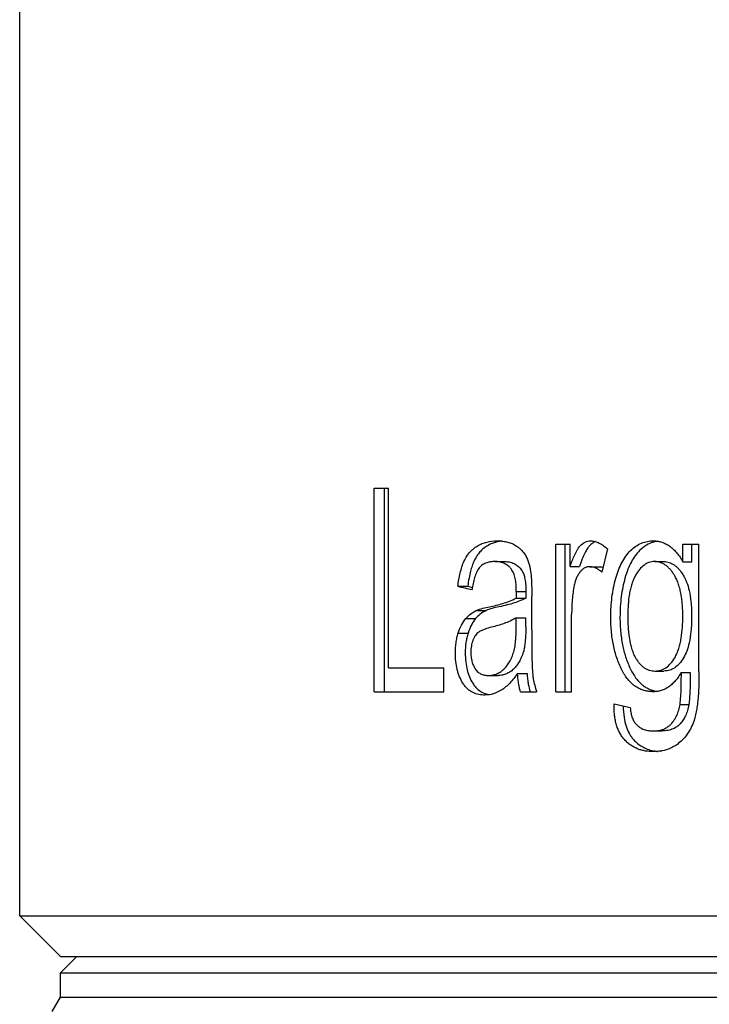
# Model space of a CAD drawing. Header units: millimetres. Extents: x 115 to 346, y 101 to 237.
# Tile 3 of 15: x 115 to 126, y 153 to 169. Entities that reach past the tile are written whole.
import ezdxf

# ---------------------------------------------------------------- set-up
doc = ezdxf.new("R2010")
doc.units = ezdxf.units.MM
doc.header["$LTSCALE"] = 23.1
doc.layers.add('02___PRT_ALL_AXES', color=7, linetype='CONTINUOUS')

msp = doc.modelspace()

# ---------------------------------------------------------------- linework, layer by layer
at = {"layer": '02___PRT_ALL_AXES', "linetype": 'Continuous'}
for p, q in [((114.7475, 154.3551), (114.7475, 193.6885)), ((120.5513, 158.0218), (120.5513, 161.3551)), ((120.5513, 161.3551), (120.7844, 161.3551)), ((120.7189, 158.0218), (120.7189, 161.3551)), ((120.7844, 158.4152), (120.7844, 161.3551)), ((123.5227, 158.0218), (123.5227, 160.4365)), ((123.5227, 160.4365), (123.7564, 160.4365)), ((123.6772, 158.0218), (123.6772, 160.4365)), ((123.7564, 160.0705), (123.7564, 160.4365)), ((124.3671, 160.3592), (124.2747, 159.9795)), ((125.605, 160.1455), (125.605, 160.4365)), ((125.605, 160.4365), (125.8671, 160.4365)), ((125.7495, 160.1455), (125.7495, 160.4365)), ((125.8671, 158.3492), (125.8671, 160.4365)), ((122.5253, 160.1523), (122.6843, 160.1523)), ((123.7564, 160.0705), (123.9098, 160.0705)), ((124.0794, 160.0682), (124.2313, 160.0682)), ((125.1425, 160.1523), (125.2893, 160.1523)), ((125.605, 160.1455), (125.7495, 160.1455)), ((121.9203, 159.7477), (122.082, 159.7474)), ((122.8754, 159.5543), (123.0329, 159.5543)), ((122.8768, 159.6612), (123.0342, 159.6612)), ((123.1295, 159.0344), (123.1295, 159.5793)), ((122.048, 159.2178), (122.2092, 159.2178)), ((122.221, 159.3505), (122.3814, 159.3505)), ((122.8754, 159.0837), (122.8754, 159.2337)), ((122.8754, 159.2337), (123.0329, 159.2337)), ((123.0329, 159.0837), (123.0329, 159.2337)), ((123.7825, 158.0218), (123.7825, 159.286)), ((121.9256, 158.9813), (122.0873, 158.9813)), ((120.7844, 158.4152), (121.6886, 158.4152)), ((121.6886, 158.0218), (121.6886, 158.4152)), ((122.4196, 158.2878), (122.5791, 158.2878)), ((122.8962, 158.3197), (123.0536, 158.3197)), ((125.1472, 158.3606), (125.2939, 158.3606)), ((125.5783, 158.3379), (125.7229, 158.3379)), ((120.5513, 158.0218), (121.6886, 158.0218)), ((122.9463, 158.0218), (123.2098, 158.0218)), ((123.5227, 158.0218), (123.7825, 158.0218)), ((124.4778, 157.8217), (124.7417, 157.7626)), ((125.5571, 157.8129), (125.7018, 157.8129)), ((125.1148, 157.3806), (125.2617, 157.3806)), ((125.1174, 157.0418), (125.1163, 157.0418)), ((115.4141, 153.6885), (114.7475, 154.3551)), ((114.7475, 154.3551), (193.4141, 154.3551)), ((115.6808, 153.6885), (115.4141, 153.4218)), ((115.4141, 153.6885), (192.7475, 153.6885)), ((115.4141, 153.0218), (115.4141, 153.4218)), ((115.4141, 153.4218), (192.7475, 153.4218)), ((115.2802, 152.7899), (115.4141, 153.0218)), ((115.4141, 153.0218), (192.7475, 153.0218))]:
    msp.add_line(p, q, dxfattribs=at)
for centre, radius, start, end in [((122.712, 159.8229), 0.6677, 96.01186, 100.80702), ((125.262, 159.9983), 0.4923, 103.64441, 105.73977), ((125.2632, 159.9926), 0.4982, 98.25482, 103.6295), ((128.6216, 159.5332), 5.7462, 178.72385, 179.78953), ((122.4897, 158.3392), 0.3684, 249.75472, 250.8927), ((125.2497, 158.5204), 0.4964, 254.91839, 255.46827), ((125.1288, 157.7529), 0.7104, 278.95495, 280.68937)]:
    msp.add_arc(centre, radius, start, end, dxfattribs=at)
for centre, major_axis, start_param, end_param in [((154.0808, 159.6908), (39.3318, -3.1728), -2.5192254, -2.509035), ((154.1236, 159.693), (39.1984, -3.1621), -2.5187932, -2.5154049)]:
    msp.add_ellipse(centre, major_axis=major_axis, ratio=0.1099497, start_param=start_param, end_param=end_param, dxfattribs=at)
for points, knots in [([(122.0238, 160.162), (122.0367, 160.1896), (122.0647, 160.2413), (122.1164, 160.3086), (122.1733, 160.3631), (122.2146, 160.3925), (122.2355, 160.4052)], [0, 0, 0, 0, 0.2798458, 0.5370973, 0.7756028, 1, 1, 1, 1]), ([(122.3957, 160.4051), (122.3706, 160.3897), (122.3247, 160.3559), (122.2672, 160.2969), (122.2207, 160.2323), (122.1963, 160.1861), (122.1851, 160.162)], [0, 0, 0, 0, 0.2704277, 0.5208991, 0.7553852, 1, 1, 1, 1]), ([(122.2355, 160.4052), (122.2606, 160.4204), (122.3124, 160.4469), (122.4205, 160.4821), (122.5051, 160.4908), (122.5607, 160.4911)], [0, 0, 0, 0, 0.2593161, 0.5097678, 1, 1, 1, 1]), ([(122.5868, 160.4788), (122.5522, 160.4721), (122.4857, 160.4533), (122.4241, 160.4224), (122.3957, 160.4051)], [0, 0, 0, 0, 0.5148418, 1, 1, 1, 1]), ([(122.5607, 160.4911), (122.5863, 160.4911), (122.6377, 160.4889), (122.715, 160.4774), (122.7921, 160.4553), (122.8411, 160.4313), (122.8645, 160.4167)], [0, 0, 0, 0, 0.2423518, 0.4873708, 0.7380182, 1, 1, 1, 1]), ([(122.8645, 160.4167), (122.881, 160.4064), (122.9138, 160.3836), (122.9601, 160.3428), (123.0034, 160.2932), (123.0272, 160.2545), (123.0379, 160.2336)], [0, 0, 0, 0, 0.2285926, 0.4683565, 0.7235541, 1, 1, 1, 1]), ([(123.7564, 160.0705), (123.7674, 160.1017), (123.7899, 160.1633), (123.8209, 160.2386), (123.8486, 160.2963), (123.8706, 160.3373), (123.8944, 160.3755), (123.9124, 160.399), (123.9224, 160.4093)], [0, 0, 0, 0, 0.2615778, 0.5185199, 0.6442189, 0.7672615, 0.8866177, 1, 1, 1, 1]), ([(124.075, 160.4093), (124.0686, 160.4027), (124.0559, 160.3872), (124.0294, 160.3484), (123.9945, 160.2843), (123.9518, 160.1869), (123.9244, 160.1123), (123.9098, 160.0705)], [0, 0, 0, 0, 0.0726143, 0.15832, 0.3716149, 0.6488832, 1, 1, 1, 1]), ([(123.9224, 160.4093), (123.9455, 160.434), (123.9853, 160.466), (124.0467, 160.4876), (124.0775, 160.491), (124.0927, 160.4911)], [0, 0, 0, 0, 0.5237258, 0.7650675, 1, 1, 1, 1]), ([(124.1748, 160.4787), (124.1568, 160.4721), (124.1203, 160.4526), (124.0897, 160.4251), (124.075, 160.4093)], [0, 0, 0, 0, 0.4707313, 1, 1, 1, 1]), ([(124.0927, 160.4911), (124.1169, 160.4909), (124.1666, 160.4841), (124.2374, 160.4553), (124.3049, 160.4129), (124.3466, 160.378), (124.3671, 160.3592)], [0, 0, 0, 0, 0.2338548, 0.4767385, 0.7320822, 1, 1, 1, 1]), ([(124.7466, 160.3312), (124.7732, 160.3574), (124.8289, 160.4046), (124.923, 160.4559), (125.0218, 160.4853), (125.0892, 160.4911), (125.1225, 160.4911)], [0, 0, 0, 0, 0.2671921, 0.5193323, 0.7616084, 1, 1, 1, 1]), ([(125.1284, 160.4721), (125.0855, 160.46), (125.0004, 160.4228), (124.9286, 160.3643), (124.8953, 160.3312)], [0, 0, 0, 0, 0.4869557, 1, 1, 1, 1]), ([(125.1225, 160.4911), (125.1455, 160.4907), (125.192, 160.4873), (125.261, 160.4716), (125.3283, 160.4435), (125.3925, 160.4031), (125.453, 160.3519), (125.5089, 160.2908), (125.5599, 160.2214), (125.5903, 160.1714), (125.605, 160.1455)], [0, 0, 0, 0, 0.1107755, 0.2231949, 0.3390159, 0.4598058, 0.5863207, 0.718852, 0.8570204, 1, 1, 1, 1]), ([(123.0379, 160.2336), (123.0488, 160.2137), (123.0673, 160.1707), (123.0955, 160.0784), (123.1089, 160.0057), (123.116, 159.9565)], [0, 0, 0, 0, 0.2355678, 0.4840092, 1, 1, 1, 1]), ([(124.5057, 159.8799), (124.5182, 159.9243), (124.5461, 160.0106), (124.6, 160.1322), (124.6656, 160.2403), (124.7186, 160.3032), (124.7466, 160.3312)], [0, 0, 0, 0, 0.2678106, 0.5255365, 0.7701329, 1, 1, 1, 1]), ([(124.8953, 160.3312), (124.8691, 160.3049), (124.8195, 160.2464), (124.7559, 160.1443), (124.6994, 160.0213), (124.6696, 159.9301), (124.6555, 159.8799)], [0, 0, 0, 0, 0.215312, 0.4440469, 0.6967433, 1, 1, 1, 1]), ([(121.9203, 159.7477), (121.9293, 159.8208), (121.9471, 159.9287), (121.9849, 160.0666), (122.0098, 160.1313), (122.0238, 160.162)], [0, 0, 0, 0, 0.5155391, 0.7636489, 1, 1, 1, 1]), ([(122.1851, 160.162), (122.1735, 160.1364), (122.1516, 160.0811), (122.1242, 159.9878), (122.0998, 159.8755), (122.0876, 159.7928), (122.082, 159.7474)], [0, 0, 0, 0, 0.1967457, 0.4151507, 0.6803029, 1, 1, 1, 1]), ([(122.2714, 160.0498), (122.2539, 160.0274), (122.2242, 159.9749), (122.1927, 159.8877), (122.1691, 159.7923), (122.1577, 159.7265), (122.1528, 159.693)], [0, 0, 0, 0, 0.2245104, 0.4719221, 0.7324382, 1, 1, 1, 1]), ([(122.5253, 160.1523), (122.503, 160.1523), (122.4582, 160.1498), (122.3911, 160.1354), (122.3373, 160.1104), (122.2977, 160.0799), (122.2798, 160.0605), (122.2714, 160.0498)], [0, 0, 0, 0, 0.2354692, 0.4734331, 0.7220876, 0.8558769, 1, 1, 1, 1]), ([(122.8061, 160.0133), (122.7969, 160.0264), (122.7775, 160.0507), (122.735, 160.0909), (122.676, 160.1264), (122.6007, 160.1483), (122.5501, 160.1523), (122.5253, 160.1523)], [0, 0, 0, 0, 0.1471678, 0.2845832, 0.5365419, 0.7715408, 1, 1, 1, 1]), ([(122.6843, 160.1523), (122.7174, 160.1522), (122.7785, 160.1459), (122.8582, 160.1145), (122.9193, 160.0695), (122.9502, 160.0327), (122.9638, 160.0133)], [0, 0, 0, 0, 0.3059699, 0.5597762, 0.7814142, 1, 1, 1, 1]), ([(122.8768, 159.6612), (122.8768, 159.693), (122.8751, 159.7563), (122.867, 159.8347), (122.855, 159.8955), (122.8431, 159.9386), (122.8272, 159.9782), (122.8135, 160.0022), (122.8061, 160.0133)], [0, 0, 0, 0, 0.2622038, 0.52178, 0.6489228, 0.7724704, 0.8901207, 1, 1, 1, 1]), ([(122.9638, 160.0133), (122.9752, 159.9962), (122.996, 159.9558), (123.0173, 159.8804), (123.0316, 159.7805), (123.0343, 159.7043), (123.0342, 159.6612)], [0, 0, 0, 0, 0.1693634, 0.3717124, 0.6444656, 1, 1, 1, 1]), ([(124.0794, 160.0682), (124.0654, 160.068), (124.0368, 160.065), (123.9952, 160.0493), (123.957, 160.0221), (123.9346, 159.9992), (123.9236, 159.9869)], [0, 0, 0, 0, 0.2320549, 0.4715106, 0.7269492, 1, 1, 1, 1]), ([(124.2747, 159.9795), (124.2602, 159.9926), (124.2305, 160.0167), (124.1823, 160.0455), (124.1315, 160.0636), (124.0966, 160.0677), (124.0794, 160.0682)], [0, 0, 0, 0, 0.2676828, 0.5223387, 0.7647775, 1, 1, 1, 1]), ([(124.2313, 160.0682), (124.2368, 160.068), (124.2579, 160.0668), (124.2789, 160.0631), (124.2939, 160.0587)], [0, 0, 0, 0, 0.2615202, 1, 1, 1, 1]), ([(125.1425, 160.1523), (125.1275, 160.1521), (125.0972, 160.1498), (125.0524, 160.1393), (125.0089, 160.1208), (124.9525, 160.0851), (124.8889, 160.0223), (124.8487, 159.962), (124.8299, 159.9295)], [0, 0, 0, 0, 0.1120146, 0.2252559, 0.3415559, 0.4624865, 0.7204158, 1, 1, 1, 1]), ([(125.4655, 159.9272), (125.4553, 159.9438), (125.4342, 159.976), (125.3997, 160.0209), (125.3623, 160.0606), (125.3219, 160.0939), (125.2792, 160.1203), (125.2346, 160.1391), (125.1888, 160.15), (125.1579, 160.1523), (125.1425, 160.1523)], [0, 0, 0, 0, 0.1417204, 0.2792159, 0.4114505, 0.5379034, 0.658965, 0.7753965, 0.88853, 1, 1, 1, 1]), ([(125.2893, 160.1523), (125.305, 160.1523), (125.3353, 160.1499), (125.3791, 160.1395), (125.4204, 160.1226), (125.46, 160.0992), (125.4985, 160.0692), (125.5362, 160.0314), (125.5743, 159.9838), (125.5983, 159.9474), (125.6107, 159.9272)], [0, 0, 0, 0, 0.1141661, 0.221016, 0.327052, 0.4384943, 0.5559477, 0.6819697, 0.8274738, 1, 1, 1, 1]), ([(123.116, 159.9565), (123.1194, 159.9253), (123.1241, 159.8627), (123.1292, 159.7369), (123.1298, 159.6424), (123.1295, 159.5793)], [0, 0, 0, 0, 0.2491192, 0.4991906, 1, 1, 1, 1]), ([(123.9236, 159.9869), (123.9116, 159.9725), (123.8888, 159.9408), (123.8616, 159.887), (123.8405, 159.8272), (123.8303, 159.7851), (123.826, 159.7636)], [0, 0, 0, 0, 0.2287986, 0.4734684, 0.7318432, 1, 1, 1, 1]), ([(124.4238, 159.2428), (124.4239, 159.2972), (124.4268, 159.4058), (124.4415, 159.5674), (124.4668, 159.7258), (124.4915, 159.8292), (124.5057, 159.8799)], [0, 0, 0, 0, 0.2534093, 0.505563, 0.7549652, 1, 1, 1, 1]), ([(124.6555, 159.8799), (124.6284, 159.7825), (124.5864, 159.5712), (124.5741, 159.3563), (124.5741, 159.2428)], [0, 0, 0, 0, 0.470991, 1, 1, 1, 1]), ([(124.8299, 159.9295), (124.8171, 159.9068), (124.7933, 159.8591), (124.7651, 159.7829), (124.7433, 159.7023), (124.7212, 159.5903), (124.7057, 159.4465), (124.7024, 159.3306), (124.7023, 159.2724)], [0, 0, 0, 0, 0.115654, 0.2359018, 0.3597059, 0.4858565, 0.7419228, 1, 1, 1, 1]), ([(125.6018, 159.2587), (125.6017, 159.318), (125.599, 159.4069), (125.5881, 159.5247), (125.5754, 159.6117), (125.5577, 159.6967), (125.5343, 159.7787), (125.5042, 159.856), (125.479, 159.9043), (125.4655, 159.9272)], [0, 0, 0, 0, 0.2578709, 0.3862967, 0.5138572, 0.6399631, 0.7637853, 0.8841134, 1, 1, 1, 1]), ([(125.6107, 159.9272), (125.6214, 159.9089), (125.6411, 159.872), (125.6762, 159.7903), (125.7121, 159.6659), (125.7407, 159.4797), (125.7462, 159.3385), (125.7463, 159.2587)], [0, 0, 0, 0, 0.0921676, 0.181843, 0.3865412, 0.6531079, 1, 1, 1, 1]), ([(123.826, 159.7636), (123.8098, 159.6858), (123.789, 159.5266), (123.783, 159.3666), (123.7825, 159.286)], [0, 0, 0, 0, 0.4966554, 1, 1, 1, 1]), ([(122.4358, 159.4125), (122.5101, 159.4271), (122.6218, 159.4532), (122.7682, 159.5026), (122.8404, 159.5351), (122.8754, 159.5543)], [0, 0, 0, 0, 0.489762, 0.7410459, 1, 1, 1, 1]), ([(123.0329, 159.5543), (123.0043, 159.5386), (122.9419, 159.5093), (122.8393, 159.4724), (122.7225, 159.4395), (122.6393, 159.4212), (122.5953, 159.4125)], [0, 0, 0, 0, 0.2117556, 0.4467594, 0.7081033, 1, 1, 1, 1]), ([(123.0342, 159.6612), (123.034, 159.6527), (123.0333, 159.6171), (123.033, 159.5814), (123.0329, 159.5543)], [0, 0, 0, 0, 0.239152, 1, 1, 1, 1]), ([(122.221, 159.3505), (122.2554, 159.3655), (122.3265, 159.3892), (122.3994, 159.4056), (122.4358, 159.4125)], [0, 0, 0, 0, 0.5033444, 1, 1, 1, 1]), ([(122.5953, 159.4125), (122.5563, 159.4051), (122.4837, 159.3885), (122.4131, 159.3644), (122.3814, 159.3505)], [0, 0, 0, 0, 0.5337622, 1, 1, 1, 1]), ([(121.9256, 158.9813), (121.9403, 159.026), (121.9728, 159.1093), (122.0203, 159.186), (122.048, 159.2178)], [0, 0, 0, 0, 0.5272756, 1, 1, 1, 1]), ([(122.048, 159.2178), (122.072, 159.2474), (122.1264, 159.2976), (122.1896, 159.3349), (122.221, 159.3505)], [0, 0, 0, 0, 0.5209043, 1, 1, 1, 1]), ([(122.2092, 159.2178), (122.1845, 159.1893), (122.136, 159.1135), (122.1033, 159.0302), (122.0873, 158.9813)], [0, 0, 0, 0, 0.4228034, 1, 1, 1, 1]), ([(122.3814, 159.3505), (122.3459, 159.3328), (122.2831, 159.2947), (122.2301, 159.2437), (122.2092, 159.2178)], [0, 0, 0, 0, 0.5433518, 1, 1, 1, 1]), ([(122.8754, 159.2337), (122.8439, 159.2129), (122.7785, 159.1775), (122.6443, 159.1232), (122.5411, 159.0942), (122.4724, 159.078)], [0, 0, 0, 0, 0.2610287, 0.5124783, 1, 1, 1, 1]), ([(124.6037, 158.3807), (124.5725, 158.4436), (124.5169, 158.5768), (124.4614, 158.7898), (124.43, 159.0138), (124.4239, 159.1662), (124.4238, 159.2428)], [0, 0, 0, 0, 0.23731, 0.4857185, 0.7413061, 1, 1, 1, 1]), ([(124.5741, 159.2428), (124.5741, 159.1569), (124.5813, 158.9958), (124.6158, 158.7696), (124.6708, 158.5664), (124.7231, 158.4412), (124.7531, 158.3807)], [0, 0, 0, 0, 0.2903619, 0.5433964, 0.7716771, 1, 1, 1, 1]), ([(124.7023, 159.2724), (124.7023, 159.2113), (124.7053, 159.0894), (124.7196, 158.9379), (124.7404, 158.8194), (124.7615, 158.7338), (124.7897, 158.6528), (124.8145, 158.6023), (124.8279, 158.5783)], [0, 0, 0, 0, 0.2573952, 0.5132132, 0.6395562, 0.7637608, 0.884366, 1, 1, 1, 1]), ([(125.4702, 158.5766), (125.484, 158.6), (125.5092, 158.6495), (125.5384, 158.7289), (125.5608, 158.8129), (125.583, 158.9293), (125.5985, 159.0784), (125.6018, 159.1985), (125.6018, 159.2587)], [0, 0, 0, 0, 0.1159409, 0.2366573, 0.3607732, 0.4870095, 0.7426775, 1, 1, 1, 1]), ([(125.7463, 159.2587), (125.7464, 159.1756), (125.741, 159.0288), (125.7131, 158.8359), (125.6726, 158.6901), (125.6354, 158.6107), (125.6154, 158.5766)], [0, 0, 0, 0, 0.3553534, 0.6270909, 0.8311424, 1, 1, 1, 1]), ([(122.4724, 159.078), (122.4361, 159.0697), (122.3817, 159.055), (122.3112, 159.0267), (122.2771, 159.008), (122.261, 158.9967)], [0, 0, 0, 0, 0.4907455, 0.7409435, 1, 1, 1, 1]), ([(122.8349, 158.6747), (122.8449, 158.7066), (122.858, 158.7735), (122.8687, 158.8756), (122.874, 158.9794), (122.8752, 159.0489), (122.8754, 159.0837)], [0, 0, 0, 0, 0.2434907, 0.4941124, 0.7467641, 1, 1, 1, 1]), ([(123.0329, 159.0837), (123.0326, 159.0383), (123.0309, 158.9553), (123.0234, 158.842), (123.0116, 158.7508), (122.9996, 158.6975), (122.9925, 158.6747)], [0, 0, 0, 0, 0.3305231, 0.6039327, 0.8258293, 1, 1, 1, 1]), ([(121.8797, 158.6585), (121.8798, 158.7141), (121.8843, 158.7972), (121.9037, 158.9047), (121.9178, 158.9562), (121.9256, 158.9813)], [0, 0, 0, 0, 0.5104319, 0.7591707, 1, 1, 1, 1]), ([(122.0873, 158.9813), (122.0794, 158.9557), (122.0658, 158.9057), (122.0463, 158.7983), (122.0418, 158.7157), (122.0416, 158.6585)], [0, 0, 0, 0, 0.2456222, 0.474992, 1, 1, 1, 1]), ([(122.261, 158.9967), (122.2512, 158.9893), (122.2318, 158.9725), (122.2057, 158.9422), (122.1832, 158.9053), (122.1712, 158.878), (122.1656, 158.8636)], [0, 0, 0, 0, 0.2226982, 0.4614238, 0.7209473, 1, 1, 1, 1]), ([(123.1295, 159.0344), (123.1295, 158.974), (123.1297, 158.8533), (123.1308, 158.7023), (123.1326, 158.5815), (123.1347, 158.491), (123.1378, 158.4006), (123.1418, 158.3405), (123.1449, 158.3106)], [0, 0, 0, 0, 0.2502009, 0.5003889, 0.6254658, 0.7505084, 0.87546, 1, 1, 1, 1]), ([(122.1656, 158.8636), (122.1543, 158.8337), (122.1377, 158.7695), (122.1329, 158.7036), (122.1328, 158.6698)], [0, 0, 0, 0, 0.4864167, 1, 1, 1, 1]), ([(122.0028, 158.1599), (121.9822, 158.193), (121.9442, 158.2658), (121.9058, 158.3873), (121.8839, 158.5202), (121.8798, 158.612), (121.8797, 158.6585)], [0, 0, 0, 0, 0.2250605, 0.4709399, 0.7320672, 1, 1, 1, 1]), ([(122.0416, 158.6585), (122.0417, 158.6075), (122.0463, 158.5133), (122.0693, 158.3819), (122.1064, 158.2649), (122.143, 158.1941), (122.1642, 158.1599)], [0, 0, 0, 0, 0.2941274, 0.5430681, 0.7679158, 1, 1, 1, 1]), ([(122.1328, 158.6698), (122.133, 158.6442), (122.1353, 158.5936), (122.1486, 158.5206), (122.1714, 158.4544), (122.1929, 158.4149), (122.2047, 158.397)], [0, 0, 0, 0, 0.2689248, 0.5301086, 0.7752564, 1, 1, 1, 1]), ([(122.6714, 158.3902), (122.6894, 158.407), (122.7246, 158.4449), (122.7694, 158.5118), (122.8064, 158.5896), (122.8259, 158.6456), (122.8349, 158.6747)], [0, 0, 0, 0, 0.2232489, 0.4647344, 0.7250696, 1, 1, 1, 1]), ([(122.9925, 158.6747), (122.9828, 158.6432), (122.963, 158.5865), (122.926, 158.5101), (122.883, 158.4454), (122.8486, 158.4079), (122.8297, 158.3902)], [0, 0, 0, 0, 0.2985414, 0.5420203, 0.7656947, 1, 1, 1, 1]), ([(124.8279, 158.5783), (124.8378, 158.5617), (124.8581, 158.5297), (124.8919, 158.4853), (124.9289, 158.4466), (124.9691, 158.4147), (125.0115, 158.3898), (125.07, 158.367), (125.1167, 158.3607), (125.1472, 158.3606)], [0, 0, 0, 0, 0.1425109, 0.2801587, 0.4119336, 0.5376356, 0.6580715, 0.7743416, 1, 1, 1, 1]), ([(125.1472, 158.3606), (125.1777, 158.361), (125.2244, 158.3671), (125.2832, 158.3897), (125.3415, 158.4234), (125.4084, 158.4841), (125.4506, 158.5441), (125.4702, 158.5766)], [0, 0, 0, 0, 0.2251877, 0.341647, 0.4625217, 0.7200509, 1, 1, 1, 1]), ([(125.6154, 158.5766), (125.5948, 158.5424), (125.5525, 158.4824), (125.4862, 158.423), (125.4318, 158.3911), (125.3897, 158.3741), (125.3436, 158.3634), (125.3111, 158.3608), (125.2939, 158.3606)], [0, 0, 0, 0, 0.2952245, 0.539064, 0.6512019, 0.7595363, 0.8732233, 1, 1, 1, 1]), ([(122.2047, 158.397), (122.2179, 158.3771), (122.2476, 158.3424), (122.3033, 158.308), (122.3613, 158.2909), (122.4003, 158.2879), (122.4196, 158.2878)], [0, 0, 0, 0, 0.2847972, 0.5359867, 0.7705509, 1, 1, 1, 1]), ([(122.4196, 158.2878), (122.4413, 158.2879), (122.4855, 158.2916), (122.551, 158.3102), (122.6143, 158.3432), (122.6527, 158.3734), (122.6714, 158.3902)], [0, 0, 0, 0, 0.2347241, 0.4755493, 0.7290044, 1, 1, 1, 1]), ([(122.8297, 158.3902), (122.8116, 158.3738), (122.7751, 158.3449), (122.7148, 158.3124), (122.6495, 158.2923), (122.6033, 158.288), (122.5791, 158.2878)], [0, 0, 0, 0, 0.2649702, 0.5013182, 0.7378192, 1, 1, 1, 1]), ([(122.8962, 158.3197), (122.8764, 158.292), (122.8362, 158.2387), (122.7719, 158.1645), (122.7046, 158.0991), (122.6555, 158.0625), (122.6304, 158.0469)], [0, 0, 0, 0, 0.2662335, 0.52307, 0.7684503, 1, 1, 1, 1]), ([(122.9463, 158.0218), (122.9384, 158.045), (122.9256, 158.0931), (122.9122, 158.1671), (122.9026, 158.2429), (122.8981, 158.294), (122.8962, 158.3197)], [0, 0, 0, 0, 0.2424364, 0.4919907, 0.7450863, 1, 1, 1, 1]), ([(123.0536, 158.3197), (123.0558, 158.2883), (123.0611, 158.2299), (123.0749, 158.13), (123.0899, 158.0619), (123.1034, 158.0218)], [0, 0, 0, 0, 0.3119184, 0.5806926, 1, 1, 1, 1]), ([(123.1449, 158.3106), (123.1478, 158.2854), (123.1614, 158.1876), (123.1849, 158.0909), (123.2098, 158.0218)], [0, 0, 0, 0, 0.2564441, 1, 1, 1, 1]), ([(125.121, 158.0218), (125.096, 158.0222), (125.046, 158.0254), (124.9714, 158.0395), (124.8984, 158.0654), (124.8285, 158.1049), (124.7629, 158.157), (124.7028, 158.2214), (124.6491, 158.2968), (124.6183, 158.3519), (124.6037, 158.3807)], [0, 0, 0, 0, 0.1123229, 0.2252783, 0.3403979, 0.4596569, 0.584568, 0.7162252, 0.8549403, 1, 1, 1, 1]), ([(124.7531, 158.3807), (124.7756, 158.3359), (124.8226, 158.2558), (124.8969, 158.1702), (124.9604, 158.1178), (125.0101, 158.0852), (125.0634, 158.059), (125.101, 158.0464), (125.1205, 158.0411)], [0, 0, 0, 0, 0.2916969, 0.5373776, 0.6550371, 0.7699504, 0.8824511, 1, 1, 1, 1]), ([(125.5783, 158.3379), (125.564, 158.3141), (125.5346, 158.2681), (125.4859, 158.2042), (125.4328, 158.1482), (125.3753, 158.1016), (125.3145, 158.0652), (125.2511, 158.0396), (125.1863, 158.025), (125.1426, 158.0219), (125.121, 158.0218)], [0, 0, 0, 0, 0.1424672, 0.2803332, 0.4125665, 0.5387941, 0.6595324, 0.7756873, 0.8886553, 1, 1, 1, 1]), ([(125.5571, 157.8129), (125.563, 157.8562), (125.5706, 157.9434), (125.5763, 158.0746), (125.5785, 158.2062), (125.5785, 158.294), (125.5783, 158.3379)], [0, 0, 0, 0, 0.2490779, 0.4991958, 0.7495716, 1, 1, 1, 1]), ([(125.7229, 158.3379), (125.7232, 158.2849), (125.7231, 158.1854), (125.72, 158.0454), (125.7138, 157.9233), (125.7066, 157.8478), (125.7018, 157.8129)], [0, 0, 0, 0, 0.3025308, 0.5674086, 0.7991201, 1, 1, 1, 1]), ([(125.8671, 158.3492), (125.8671, 158.2815), (125.8653, 158.1463), (125.8571, 157.9774), (125.8448, 157.8431), (125.8321, 157.7435), (125.8167, 157.6616), (125.801, 157.5977), (125.7917, 157.5664), (125.7863, 157.5511)], [0, 0, 0, 0, 0.2522317, 0.5041036, 0.6296671, 0.7546593, 0.8784773, 0.939674, 1, 1, 1, 1]), ([(122.3615, 157.9672), (122.3292, 157.9675), (122.2802, 157.9715), (122.2164, 157.9874), (122.1691, 158.0061), (122.1231, 158.0321), (122.0791, 158.0662), (122.0382, 158.1091), (122.0143, 158.1423), (122.0028, 158.1599)], [0, 0, 0, 0, 0.2278702, 0.343326, 0.4615309, 0.5842684, 0.7135577, 0.8517716, 1, 1, 1, 1]), ([(122.1642, 158.1599), (122.1765, 158.1408), (122.2021, 158.1055), (122.2635, 158.0428), (122.3209, 158.0089), (122.3623, 157.9936)], [0, 0, 0, 0, 0.2604608, 0.4958813, 1, 1, 1, 1]), ([(122.6304, 158.0469), (122.5892, 158.0212), (122.5023, 157.981), (122.4074, 157.9675), (122.3615, 157.9672)], [0, 0, 0, 0, 0.5146123, 1, 1, 1, 1]), ([(122.3692, 157.9911), (122.3744, 157.9893), (122.3969, 157.9821), (122.42, 157.9769), (122.4378, 157.974)], [0, 0, 0, 0, 0.237327, 1, 1, 1, 1]), ([(125.1251, 158.0399), (125.1302, 158.0386), (125.1516, 158.0334), (125.1733, 158.0296), (125.1898, 158.0274)], [0, 0, 0, 0, 0.2396762, 1, 1, 1, 1]), ([(124.6479, 157.2374), (124.6328, 157.2544), (124.6038, 157.291), (124.5663, 157.3523), (124.5355, 157.4211), (124.5116, 157.4957), (124.4942, 157.5744), (124.4795, 157.6833), (124.4769, 157.7663), (124.4778, 157.8217)], [0, 0, 0, 0, 0.1094361, 0.2244209, 0.3454056, 0.4714563, 0.6011413, 0.7331909, 1, 1, 1, 1]), ([(124.6275, 157.7879), (124.6278, 157.7257), (124.6345, 157.614), (124.6678, 157.4637), (124.7107, 157.3598), (124.7556, 157.2878), (124.7823, 157.2542), (124.797, 157.2374)], [0, 0, 0, 0, 0.3171454, 0.5681778, 0.7815988, 0.8861143, 1, 1, 1, 1]), ([(124.7417, 157.7626), (124.7441, 157.7371), (124.7503, 157.6867), (124.7645, 157.6254), (124.7812, 157.5795), (124.8006, 157.5381), (124.8197, 157.5102), (124.8342, 157.4939)], [0, 0, 0, 0, 0.2663025, 0.5263111, 0.6519525, 0.7733839, 1, 1, 1, 1]), ([(125.4133, 157.4956), (125.4317, 157.5155), (125.4663, 157.5597), (125.5071, 157.6361), (125.5378, 157.7216), (125.5515, 157.782), (125.5571, 157.8129)], [0, 0, 0, 0, 0.2297732, 0.4747977, 0.7329039, 1, 1, 1, 1]), ([(125.7018, 157.8129), (125.6958, 157.7791), (125.6815, 157.7168), (125.6499, 157.6317), (125.6103, 157.5582), (125.577, 157.5155), (125.5588, 157.4956)], [0, 0, 0, 0, 0.2919436, 0.5426344, 0.770174, 1, 1, 1, 1]), ([(124.8342, 157.4939), (124.8532, 157.4732), (124.8942, 157.437), (124.966, 157.402), (125.0401, 157.3839), (125.09, 157.3806), (125.1148, 157.3806)], [0, 0, 0, 0, 0.2696395, 0.5201973, 0.7615059, 1, 1, 1, 1]), ([(125.1148, 157.3806), (125.1408, 157.3807), (125.1935, 157.3838), (125.2719, 157.4016), (125.3348, 157.4305), (125.3813, 157.4641), (125.4029, 157.4846), (125.4133, 157.4956)], [0, 0, 0, 0, 0.2374627, 0.4786878, 0.7295468, 0.8618088, 1, 1, 1, 1]), ([(125.5588, 157.4956), (125.5429, 157.4787), (125.5074, 157.447), (125.441, 157.4102), (125.3579, 157.3856), (125.2956, 157.3807), (125.2617, 157.3806)], [0, 0, 0, 0, 0.2127758, 0.4318257, 0.6897821, 1, 1, 1, 1]), ([(125.7863, 157.5511), (125.7729, 157.5124), (125.7426, 157.4379), (125.6839, 157.3362), (125.6147, 157.249), (125.5617, 157.2), (125.5343, 157.1782)], [0, 0, 0, 0, 0.2699022, 0.527076, 0.7701867, 1, 1, 1, 1]), ([(125.1163, 157.0418), (125.0748, 157.0422), (125.0121, 157.0465), (124.9301, 157.0635), (124.8693, 157.083), (124.8099, 157.1098), (124.7524, 157.1441), (124.6976, 157.1866), (124.664, 157.2197), (124.6479, 157.2374)], [0, 0, 0, 0, 0.2382968, 0.3582172, 0.4796138, 0.603438, 0.7307054, 0.8625949, 1, 1, 1, 1]), ([(124.797, 157.2374), (124.8173, 157.215), (124.8608, 157.1731), (124.9362, 157.1205), (125.0227, 157.0792), (125.0863, 157.0616), (125.1198, 157.0551)], [0, 0, 0, 0, 0.2405571, 0.4780628, 0.7283805, 1, 1, 1, 1]), ([(125.5343, 157.1782), (125.5135, 157.1619), (125.4708, 157.132), (125.3809, 157.0854), (125.3087, 157.0639), (125.2606, 157.0548)], [0, 0, 0, 0, 0.2622456, 0.5149347, 1, 1, 1, 1]), ([(125.2394, 157.0511), (125.2293, 157.0495), (125.1888, 157.044), (125.148, 157.0418), (125.1174, 157.0418)], [0, 0, 0, 0, 0.251264, 1, 1, 1, 1]), ([(125.1198, 157.0551), (125.1257, 157.054), (125.1505, 157.0496), (125.1755, 157.0466), (125.1945, 157.0449)], [0, 0, 0, 0, 0.2396485, 1, 1, 1, 1])]:
    msp.add_open_spline(points, degree=3, knots=knots, dxfattribs=at)

doc.saveas('drawing.dxf')
